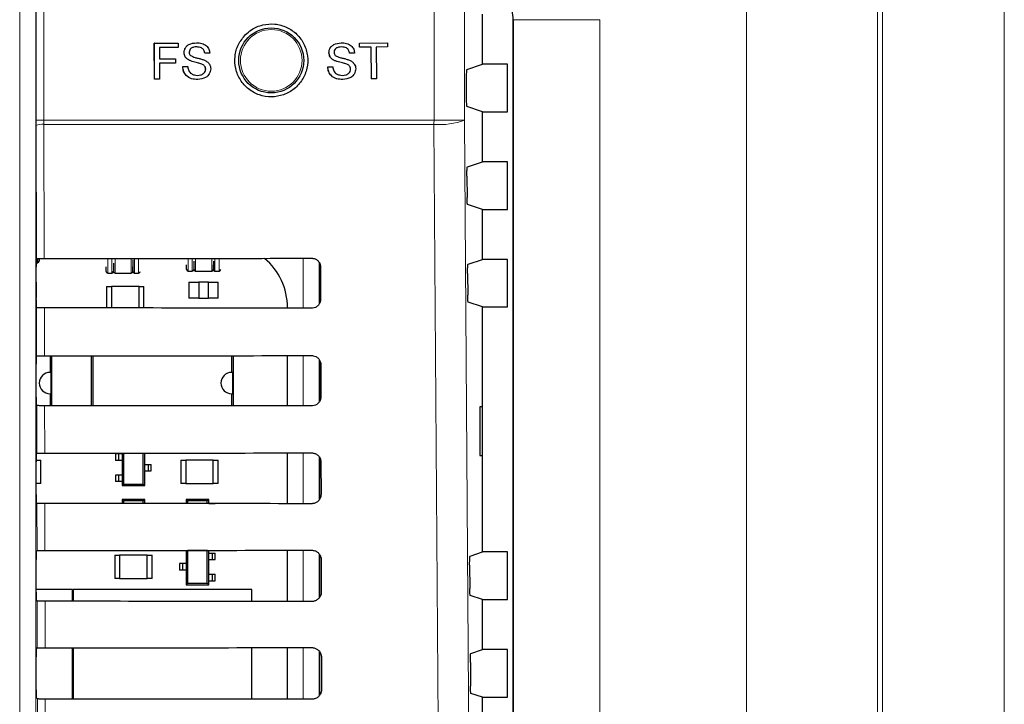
# Paper-space layout 'Blatt3' of a CAD drawing. Header units: millimetres. Extents: x 5 to 418, y 2 to 292.
# Tile 43 of 97: x 117.18 to 127.28, y 201.49 to 208.51. Entities that reach past the tile are written whole.
import ezdxf

# ---------------------------------------------------------------- set-up
doc = ezdxf.new("R2010")
doc.units = ezdxf.units.MM

psp = doc.layouts.new('Blatt3')

# ---------------------------------------------------------------- linework, layer by layer
at = {"color": 7, "linetype": 'Continuous', "lineweight": 18}
for p, q in [((124.6372, 160.6361), (124.6372, 210.523)), ((125.9808, 210.523), (125.9808, 160.6361)), ((126.0341, 160.5828), (126.0341, 210.523)), ((127.2824, 210.523), (127.2824, 160.5828)), ((117.1824, 195.6783), (117.1824, 209.623)), ((117.349, 209.623), (117.349, 195.6783)), ((117.3501, 207.4785), (117.3501, 209.4563)), ((117.4307, 209.4563), (117.4307, 207.4785)), ((121.4324, 207.4785), (121.4324, 209.4563)), ((121.7462, 209.4563), (121.7462, 207.4785)), ((122.2461, 208.5069), (122.245, 208.5057)), ((123.1344, 208.5069), (122.2461, 208.5069)), ((122.2461, 174.7058), (122.2461, 208.5069)), ((123.1344, 208.5069), (123.1344, 174.7058)), ((117.3501, 207.4785), (117.4307, 207.4785)), ((117.4307, 207.4785), (117.4308, 207.4343)), ((117.4307, 207.4785), (121.4324, 207.4785)), ((121.7462, 207.4785), (121.4324, 207.4785)), ((117.3534, 206.0577), (117.3502, 207.4233)), ((117.4308, 207.4343), (117.434, 206.0591)), ((121.4322, 207.4343), (117.4308, 207.4343)), ((117.3647, 206.0155), (117.3647, 206.0579)), ((118.0852, 205.9097), (118.0852, 206.0595)), ((118.1268, 206.0097), (118.1268, 206.0596)), ((118.1602, 206.0596), (118.1602, 206.0097)), ((118.3268, 206.0097), (118.3268, 206.0597)), ((118.3602, 205.9097), (118.3602, 206.0597)), ((118.4018, 206.0097), (118.4018, 206.0598)), ((118.9107, 205.9308), (118.9107, 206.0601)), ((118.9523, 206.0308), (118.9523, 206.0601)), ((118.9857, 206.0602), (118.9857, 205.9308)), ((119.1523, 206.0308), (119.1523, 206.0603)), ((119.1857, 205.9308), (119.1857, 206.0603)), ((119.2273, 206.0308), (119.2273, 206.0603)), ((120.0889, 205.5504), (120.0889, 206.061)), ((118.1268, 205.9097), (118.1268, 206.0097)), ((118.1602, 206.0097), (118.1602, 205.9097)), ((118.3268, 205.9097), (118.3268, 206.0097)), ((118.4018, 205.9097), (118.4018, 206.0097)), ((118.9523, 205.9308), (118.9523, 206.0308)), ((119.1523, 205.9308), (119.1523, 206.0308)), ((119.2273, 205.9308), (119.2273, 206.0308)), ((120.2555, 206.0161), (120.2555, 205.5943)), ((117.3557, 205.06), (117.3545, 205.5538)), ((117.4352, 205.5523), (117.4363, 205.0615)), ((120.0889, 204.5481), (120.0889, 205.0634)), ((120.2555, 205.0201), (120.2555, 204.5904)), ((117.358, 204.0624), (117.3569, 204.5514)), ((117.4375, 204.55), (117.4386, 204.0638)), ((120.0889, 203.5457), (120.0889, 204.0657)), ((120.2555, 204.0242), (120.2555, 203.5866)), ((117.3604, 203.0647), (117.3592, 203.5491)), ((117.4398, 203.5476), (117.441, 203.0661)), ((120.0889, 202.5434), (120.0889, 203.068)), ((120.2555, 203.0283), (120.2555, 202.5827)), ((117.3627, 202.067), (117.3616, 202.5467)), ((117.4422, 202.5453), (117.4433, 202.0685)), ((120.0889, 201.541), (120.0889, 202.0704)), ((120.2555, 202.0325), (120.2555, 201.579)), ((117.365, 201.0694), (117.3639, 201.5444)), ((117.4445, 201.543), (117.4456, 201.0708))]:
    psp.add_line(p, q, dxfattribs=at)
at = {"color": 7, "linetype": 'Continuous', "lineweight": 25}
for p, q in [((121.9295, 208.0505), (121.9295, 208.5622)), ((122.245, 174.7069), (122.245, 208.5057)), ((118.5632, 208.2647), (118.8075, 208.2652)), ((118.5636, 208.2647), (118.5632, 208.2647)), ((118.5639, 207.8981), (118.5632, 208.2647)), ((118.5636, 208.2647), (118.8078, 208.2652)), ((118.5642, 207.8981), (118.5636, 208.2647)), ((118.8078, 208.2652), (118.8075, 208.2652)), ((118.8078, 208.2652), (118.8079, 208.2229)), ((118.996, 208.2702), (118.9957, 208.2702)), ((120.4811, 208.2701), (120.4807, 208.2701)), ((120.6686, 208.2672), (120.6681, 208.2672)), ((120.6686, 208.2672), (120.9549, 208.2701)), ((120.669, 208.2249), (120.6686, 208.2672)), ((120.9549, 208.2701), (120.9545, 208.2701)), ((120.9549, 208.2701), (120.9553, 208.2278)), ((118.8079, 208.2229), (118.6153, 208.2225)), ((118.6153, 208.2225), (118.6155, 208.105)), ((118.869, 208.1696), (118.8687, 208.1696)), ((119.0804, 208.1622), (119.0801, 208.1622)), ((119.1321, 208.1623), (119.0804, 208.1622)), ((120.355, 208.1684), (120.3546, 208.1684)), ((120.5663, 208.1628), (120.5659, 208.1628)), ((120.618, 208.1633), (120.5663, 208.1628)), ((120.669, 208.2249), (120.6686, 208.2249)), ((120.7863, 208.2261), (120.669, 208.2249)), ((120.7895, 207.9017), (120.7863, 208.2261)), ((120.9553, 208.2278), (120.838, 208.2266)), ((120.838, 208.2266), (120.8412, 207.9023)), ((118.6155, 208.105), (118.7799, 208.1053)), ((118.6155, 208.105), (118.7155, 208.1052)), ((118.78, 208.063), (118.6156, 208.0627)), ((118.6156, 208.0627), (118.6159, 207.8982)), ((118.7799, 208.1053), (118.7796, 208.1053)), ((118.7799, 208.1053), (118.78, 208.063)), ((118.9233, 208.0904), (118.9229, 208.0904)), ((120.4099, 208.0897), (120.4094, 208.0897)), ((118.8552, 208.0255), (118.8549, 208.0255)), ((118.8552, 208.0255), (118.9069, 208.0256)), ((118.9069, 208.0256), (118.9065, 208.0256)), ((119.051, 208.05), (119.0506, 208.05)), ((119.0901, 208.0006), (119.0897, 208.0006)), ((120.3419, 208.0242), (120.3636, 208.0245)), ((120.3424, 208.0242), (120.3419, 208.0242)), ((120.3424, 208.0242), (120.394, 208.0248)), ((120.394, 208.0248), (120.3936, 208.0248)), ((120.5378, 208.0503), (120.5374, 208.0504)), ((120.5773, 208.0012), (120.5769, 208.0012)), ((121.7678, 207.9967), (121.9295, 208.0505)), ((122.1867, 208.0505), (121.9295, 208.0505)), ((122.1867, 207.5622), (122.1867, 208.0505)), ((118.5642, 207.8981), (118.5639, 207.8981)), ((118.6159, 207.8982), (118.5642, 207.8981)), ((120.7895, 207.9017), (120.7891, 207.9018)), ((120.8412, 207.9023), (120.7895, 207.9017)), ((121.7635, 207.9133), (121.7635, 207.6993)), ((121.9295, 207.5622), (121.7678, 207.616)), ((121.9295, 207.0505), (121.9295, 207.5622)), ((121.9295, 207.5622), (122.1867, 207.5622)), ((117.3502, 207.4233), (117.3501, 207.4785)), ((121.7742, 206.9988), (121.9295, 207.0505)), ((122.1867, 207.0505), (121.9295, 207.0505)), ((122.1867, 206.5622), (122.1867, 207.0505)), ((121.7699, 206.9044), (121.7715, 206.6856)), ((121.9295, 206.5622), (121.7757, 206.6134)), ((121.9295, 206.0505), (121.9295, 206.5622)), ((121.9295, 206.5622), (122.1867, 206.5622)), ((117.3534, 206.0577), (117.3535, 206.0578)), ((121.7812, 206.0011), (121.9295, 206.0505)), ((122.1867, 206.0505), (121.9295, 206.0505)), ((122.1867, 205.5622), (122.1867, 206.0505)), ((117.352, 205.6382), (117.352, 205.9744)), ((117.3522, 206.0155), (117.3647, 206.0155)), ((120.2628, 205.6114), (120.2628, 205.9984)), ((120.2679, 205.973), (120.2687, 205.6397)), ((118.0852, 205.9097), (118.1268, 205.9097)), ((118.1602, 205.9097), (118.3268, 205.9097)), ((118.3602, 205.9097), (118.4018, 205.9097)), ((118.9107, 205.9308), (118.9523, 205.9308)), ((118.9857, 205.9308), (119.1523, 205.9308)), ((119.1857, 205.9308), (119.2273, 205.9308)), ((121.777, 205.9067), (121.7785, 205.6833)), ((117.352, 205.8178), (117.3563, 205.8178)), ((117.3563, 205.6512), (117.3563, 205.8178)), ((118.073, 205.7707), (118.123, 205.7707)), ((118.073, 205.7707), (118.073, 205.5519)), ((118.123, 205.7707), (118.123, 205.5519)), ((118.4063, 205.7707), (118.123, 205.7707)), ((118.4063, 205.7707), (118.4563, 205.7707)), ((118.4063, 205.5517), (118.4063, 205.7707)), ((118.4563, 205.5517), (118.4563, 205.7707)), ((118.919, 205.8178), (119.019, 205.8178)), ((118.919, 205.8178), (118.919, 205.6512)), ((119.119, 205.8178), (119.019, 205.8178)), ((119.019, 205.8178), (119.019, 205.6512)), ((119.119, 205.6512), (119.119, 205.8178)), ((119.119, 205.8178), (119.219, 205.8178)), ((119.219, 205.6512), (119.219, 205.8178)), ((117.3563, 205.6512), (117.352, 205.6512)), ((119.019, 205.6512), (118.919, 205.6512)), ((119.019, 205.6512), (119.119, 205.6512)), ((119.219, 205.6512), (119.119, 205.6512)), ((117.3545, 205.5538), (117.3534, 205.5549)), ((119.9292, 205.5506), (119.9292, 205.5563)), ((121.9295, 205.5622), (121.7828, 205.611)), ((121.9295, 203.0505), (121.9295, 205.5622)), ((121.9295, 205.5622), (122.1867, 205.5622)), ((117.3534, 205.0578), (117.3557, 205.06)), ((117.4938, 205.0615), (117.4938, 204.892)), ((117.5122, 204.5499), (117.5122, 205.0615)), ((117.9165, 205.0618), (117.9165, 204.5497)), ((117.9349, 204.5497), (117.9349, 205.0618)), ((119.3565, 205.0628), (119.3565, 204.892)), ((119.3748, 204.5487), (119.3748, 205.0628)), ((119.9292, 204.5482), (119.9292, 205.0632)), ((117.352, 204.6382), (117.352, 204.9744)), ((120.2628, 204.6038), (120.2628, 205.0074)), ((120.2702, 204.973), (120.271, 204.6397)), ((117.5035, 204.8916), (117.5035, 204.6724)), ((119.3662, 204.8916), (119.3662, 204.6724)), ((117.4938, 204.672), (117.4938, 204.55)), ((119.3565, 204.672), (119.3565, 204.5487)), ((117.3569, 204.5514), (117.3534, 204.5549)), ((121.9286, 204.5397), (121.9033, 204.5401)), ((121.9033, 204.5401), (121.9033, 204.0392)), ((121.9286, 204.0397), (121.9286, 204.5397)), ((117.3534, 204.0578), (117.358, 204.0624)), ((118.166, 204.0558), (118.166, 203.9892)), ((118.1993, 204.0558), (118.166, 204.0558)), ((118.1993, 203.9892), (118.1993, 204.0558)), ((118.2327, 204.0558), (118.1993, 204.0558)), ((118.2327, 204.0643), (118.2327, 203.7308)), ((118.2488, 204.0643), (118.2488, 203.747)), ((118.4498, 203.747), (118.4498, 204.0645)), ((118.466, 203.7308), (118.466, 204.0645)), ((119.9292, 203.5459), (119.9292, 204.0656)), ((121.9033, 204.0392), (121.9286, 204.0397)), ((117.352, 203.9927), (117.398, 203.9927)), ((117.352, 203.6382), (117.352, 203.9744)), ((117.398, 203.751), (117.398, 203.9927)), ((118.1993, 203.9892), (118.166, 203.9892)), ((118.2327, 203.9892), (118.1993, 203.9892)), ((118.466, 203.9475), (118.4993, 203.9475)), ((118.4993, 203.9475), (118.4993, 203.8808)), ((118.4993, 203.9475), (118.5327, 203.9475)), ((118.5327, 203.8808), (118.5327, 203.9475)), ((118.835, 203.9927), (118.885, 203.9927)), ((118.835, 203.9927), (118.835, 203.751)), ((118.885, 203.9927), (118.885, 203.751)), ((119.1683, 203.9927), (118.885, 203.9927)), ((119.1683, 203.751), (119.1683, 203.9927)), ((119.1683, 203.9927), (119.2183, 203.9927)), ((119.2183, 203.751), (119.2183, 203.9927)), ((120.2628, 203.5964), (120.2628, 204.0133)), ((120.2726, 203.973), (120.2734, 203.6397)), ((118.166, 203.8392), (118.166, 203.7725)), ((118.1993, 203.8392), (118.166, 203.8392)), ((118.1993, 203.7725), (118.1993, 203.8392)), ((118.2327, 203.8392), (118.1993, 203.8392)), ((118.466, 203.8808), (118.4993, 203.8808)), ((118.4993, 203.8808), (118.5327, 203.8808)), ((117.398, 203.751), (117.352, 203.751)), ((118.1993, 203.7725), (118.166, 203.7725)), ((118.2327, 203.7725), (118.1993, 203.7725)), ((118.2327, 203.7308), (118.2488, 203.747)), ((118.2327, 203.7308), (118.466, 203.7308)), ((118.2488, 203.747), (118.4498, 203.747)), ((118.4498, 203.747), (118.466, 203.7308)), ((118.885, 203.751), (118.835, 203.751)), ((118.885, 203.751), (119.1683, 203.751)), ((119.2183, 203.751), (119.1683, 203.751)), ((117.3592, 203.5491), (117.3534, 203.5549)), ((118.166, 203.5478), (118.166, 203.5472)), ((118.1993, 203.5478), (118.166, 203.5478)), ((118.1993, 203.5472), (118.1993, 203.5478)), ((118.2327, 203.5478), (118.1993, 203.5478)), ((118.2488, 203.5733), (118.2327, 203.5895)), ((118.466, 203.5895), (118.2327, 203.5895)), ((118.2327, 203.5895), (118.2327, 203.5472)), ((118.2488, 203.5733), (118.2488, 203.5471)), ((118.4498, 203.5733), (118.2488, 203.5733)), ((118.4498, 203.5733), (118.466, 203.5895)), ((118.4498, 203.547), (118.4498, 203.5733)), ((118.466, 203.547), (118.466, 203.5895)), ((119.1222, 203.5895), (118.8888, 203.5895)), ((118.905, 203.5733), (118.8888, 203.5895)), ((118.8888, 203.5895), (118.8888, 203.5467)), ((119.106, 203.5733), (118.905, 203.5733)), ((118.905, 203.5733), (118.905, 203.5467)), ((119.1222, 203.5895), (119.106, 203.5733)), ((119.106, 203.5465), (119.106, 203.5733)), ((119.1222, 203.5465), (119.1222, 203.5895)), ((119.1222, 203.5478), (119.1555, 203.5478)), ((119.1555, 203.5478), (119.1555, 203.5465)), ((119.1555, 203.5478), (119.1888, 203.5478)), ((119.1888, 203.5465), (119.1888, 203.5478)), ((117.3534, 203.0578), (117.3604, 203.0647)), ((118.1577, 203.019), (118.2077, 203.019)), ((118.1577, 203.019), (118.1577, 202.7773)), ((118.2077, 203.019), (118.2077, 202.7773)), ((118.491, 203.019), (118.2077, 203.019)), ((118.491, 202.7773), (118.491, 203.019)), ((118.491, 203.019), (118.541, 203.019)), ((118.541, 202.7773), (118.541, 203.019)), ((118.8888, 203.0671), (118.8888, 202.7148)), ((118.905, 203.0653), (118.9032, 203.0671)), ((118.905, 203.0653), (118.905, 202.731)), ((119.106, 203.0653), (118.905, 203.0653)), ((119.1079, 203.0673), (119.106, 203.0653)), ((119.106, 202.731), (119.106, 203.0653)), ((119.1222, 202.7148), (119.1222, 203.0673)), ((119.1222, 203.0398), (119.1555, 203.0398)), ((119.1555, 203.0398), (119.1555, 202.9732)), ((119.1555, 203.0398), (119.1888, 203.0398)), ((119.1888, 202.9732), (119.1888, 203.0398)), ((119.9292, 202.5435), (119.9292, 203.0679)), ((120.2628, 202.5922), (120.2628, 203.0174)), ((121.8023, 203.0082), (121.9295, 203.0505)), ((122.1867, 203.0505), (121.9295, 203.0505)), ((122.1867, 202.5622), (122.1867, 203.0505)), ((117.352, 202.6382), (117.352, 202.9744)), ((118.8222, 202.9315), (118.8222, 202.8648)), ((118.8555, 202.9315), (118.8222, 202.9315)), ((118.8555, 202.8648), (118.8555, 202.9315)), ((118.8888, 202.9315), (118.8555, 202.9315)), ((119.1222, 202.9732), (119.1555, 202.9732)), ((119.1555, 202.9732), (119.1888, 202.9732)), ((120.2749, 202.973), (120.2757, 202.6397)), ((121.798, 202.9138), (121.7997, 202.6762)), ((118.8555, 202.8648), (118.8222, 202.8648)), ((118.8888, 202.8648), (118.8555, 202.8648)), ((119.1222, 202.8232), (119.1555, 202.8232)), ((119.1555, 202.8232), (119.1555, 202.7565)), ((119.1555, 202.8232), (119.1888, 202.8232)), ((119.1888, 202.7565), (119.1888, 202.8232)), ((118.2077, 202.7773), (118.1577, 202.7773)), ((118.2077, 202.7773), (118.491, 202.7773)), ((118.541, 202.7773), (118.491, 202.7773)), ((118.905, 202.731), (118.8888, 202.7148)), ((118.8888, 202.7148), (119.1222, 202.7148)), ((118.905, 202.731), (119.106, 202.731)), ((119.106, 202.731), (119.1222, 202.7148)), ((119.1222, 202.7565), (119.1555, 202.7565)), ((119.1555, 202.7565), (119.1888, 202.7565)), ((117.7235, 202.6667), (117.352, 202.6667)), ((117.7235, 202.5451), (117.7235, 202.6667)), ((117.7317, 202.6667), (117.7317, 202.5451)), ((119.565, 202.6667), (117.7317, 202.6667)), ((119.565, 202.5438), (119.565, 202.6667)), ((117.3616, 202.5467), (117.3534, 202.5549)), ((121.9295, 202.5622), (121.804, 202.604)), ((121.9295, 202.0505), (121.9295, 202.5622)), ((121.9295, 202.5622), (122.1867, 202.5622)), ((117.3534, 202.0578), (117.3627, 202.067)), ((117.7235, 201.5428), (117.7235, 202.0686)), ((117.7317, 202.0686), (117.7317, 201.5428)), ((119.565, 201.5415), (119.565, 202.0699)), ((119.9292, 201.5412), (119.9292, 202.0702)), ((120.2628, 201.5884), (120.2628, 202.0215)), ((121.8093, 202.0105), (121.9295, 202.0505)), ((122.1867, 202.0505), (121.9295, 202.0505)), ((122.1867, 201.5622), (122.1867, 202.0505)), ((117.352, 201.6382), (117.352, 201.9744)), ((120.2773, 201.973), (120.278, 201.6397)), ((121.8051, 201.9161), (121.8068, 201.6739)), ((121.9295, 201.5622), (121.8111, 201.6016)), ((117.3639, 201.5444), (117.3534, 201.5549)), ((121.9295, 201.0505), (121.9295, 201.5622)), ((121.9295, 201.5622), (122.1867, 201.5622))]:
    psp.add_line(p, q, dxfattribs=at)
at = {"color": 7, "linetype": 'Continuous', "lineweight": 18, "flags": 128}
for points in [[(121.7462, 207.4785), (121.7878, 201.5795), (121.8293, 195.6847)], [(121.5156, 195.6405), (121.511, 196.3012), (121.4923, 198.944), (121.4322, 207.4343)]]:
    psp.add_lwpolyline(points, dxfattribs=at)
at = {"color": 7, "linetype": 'Continuous', "lineweight": 25}
psp.add_circle((119.7628, 208.0897), 0.3333, dxfattribs=at)
at = {"color": 7, "linetype": 'Continuous', "lineweight": 18}
psp.add_circle((119.7628, 208.0897), 0.3158, dxfattribs=at)
for centre, radius, start, end in [((115.6322, 207.4785), 5.8001, 359.56407, 0.00076), ((121.4954, 208.1227), 0.6913, 264.75278, 291.27288), ((117.4123, 207.2695), 0.1659, 83.61302, 112.00331)]:
    psp.add_arc(centre, radius, start, end, dxfattribs=at)
at = {"color": 7, "linetype": 'Continuous', "lineweight": 25}
for centre, radius, start, end in [((119.2683, 205.5563), 0.6608, 0, 49.75074), ((117.3647, 206.0322), 0.0167, 270, 0), ((118.9107, 205.9475), 0.0167, 180, 270), ((118.9523, 205.9475), 0.0167, 270, 0), ((118.9857, 205.9475), 0.0167, 180, 270), ((119.1523, 205.9475), 0.0167, 270, 0), ((119.1857, 205.9475), 0.0167, 180, 270), ((119.2273, 205.9475), 0.0167, 270, 0), ((118.0852, 205.9263), 0.0167, 180, 270), ((118.1268, 205.9263), 0.0167, 270, 0), ((118.1602, 205.9263), 0.0167, 180, 270), ((118.3268, 205.9263), 0.0167, 270, 0), ((118.3602, 205.9263), 0.0167, 180, 270), ((118.4018, 205.9263), 0.0167, 270, 0), ((117.4938, 204.782), 0.11, 90, 270), ((117.4938, 204.782), 0.11, 84.94204, 90), ((119.3565, 204.782), 0.11, 90, 270), ((119.3565, 204.782), 0.11, 84.94204, 90), ((117.4938, 204.782), 0.11, 270, 275.05796), ((119.3565, 204.782), 0.11, 270, 275.05796)]:
    psp.add_arc(centre, radius, start, end, dxfattribs=at)
for centre, major_axis, ratio, start_param, end_param in [((121.8278, 208.5046), (-0.2954, -0.2954), 0.9972647, 2.357564, 2.8222605), ((121.7679, 207.9133), (0, 0.0833), 0.0524078, 0.0174533, 1.5707963), ((121.7679, 207.6993), (0, 0.0833), 0.0524078, 1.5707963, 3.1241394), ((117.3534, 205.9744), (0, 0.0833), 0.0174551, 0.0529039, 1.5707963), ((111.9295, 208.9703), (166.8688, 0), 0.0174551, 4.7453818, 4.7618492), ((117.3534, 205.6382), (0, 0.0833), 0.0174551, 1.5707963, 3.1241394), ((111.9295, 202.656), (166.0239, 0), 0.0174551, 1.5210842, 1.5376284), ((117.3534, 204.9744), (0, 0.0833), 0.0174551, 0.0174533, 1.5707963), ((111.9295, 207.9703), (166.735, 0), 0.0174551, 4.7454223, 4.7618889), ((117.3534, 204.6382), (0, 0.0833), 0.0174551, 1.5707963, 3.1241394), ((111.9295, 201.656), (165.8901, 0), 0.0174551, 1.5210441, 1.5375875), ((117.3534, 203.9744), (0, 0.0833), 0.0174551, 0.0174533, 1.5707963), ((111.9295, 206.9703), (166.6012, 0), 0.0174551, 4.7454628, 4.7619287), ((117.3534, 203.6382), (0, 0.0833), 0.0174551, 1.5707963, 3.1241394), ((111.9295, 200.6559), (165.7563, 0), 0.0174551, 1.5210039, 1.5375466), ((117.3534, 202.9744), (0, 0.0833), 0.0174551, 0.0174533, 1.5707963), ((111.9295, 205.9703), (166.4674, 0), 0.0174551, 4.7455034, 4.7619686), ((117.3534, 202.6382), (0, 0.0833), 0.0174551, 1.5707963, 3.1241394), ((111.9295, 199.6559), (165.6225, 0), 0.0174551, 1.5209636, 1.5375056), ((117.3534, 201.9744), (0, 0.0833), 0.0174551, 0.0174533, 1.5707963), ((111.9295, 204.9703), (166.3336, 0), 0.0174551, 4.7455441, 4.7620085), ((117.3534, 201.6382), (0, 0.0833), 0.0174551, 1.5707963, 3.1241394), ((111.9295, 198.6559), (165.4887, 0), 0.0174551, 1.5209233, 1.5374645)]:
    psp.add_ellipse(centre, major_axis=major_axis, ratio=ratio, start_param=start_param, end_param=end_param, dxfattribs=at)
for points, knots in [([(119.4986, 208.3538), (119.4718, 208.3212), (119.4183, 208.2559), (119.3848, 208.1313), (119.3918, 208.0041), (119.4411, 207.886), (119.5266, 207.791), (119.6387, 207.7295), (119.7649, 207.7087), (119.891, 207.7308), (120.0027, 207.7934), (120.0874, 207.8895), (120.1353, 208.0082), (120.1413, 208.1359), (120.1048, 208.2584), (120.0298, 208.3618), (119.9248, 208.4347), (119.8013, 208.4688), (119.674, 208.4598), (119.5697, 208.4166), (119.5184, 208.3713), (119.4986, 208.3538)], [0, 0, 0, 0, 0.05364614, 0.10729363, 0.16091093, 0.21451599, 0.26814278, 0.32181725, 0.37554708, 0.42931698, 0.48309281, 0.53683505, 0.59051739, 0.64414093, 0.69773531, 0.75134463, 0.80500545, 0.85872912, 0.91249765, 0.96627403, 1, 1, 1, 1]), ([(118.8687, 208.1696), (118.8699, 208.1809), (118.8723, 208.2035), (118.8905, 208.2332), (118.9302, 208.2638), (118.9687, 208.2676), (118.9957, 208.2702)], [0, 0, 0, 0, 0.1870287, 0.3741238, 0.5611402, 1, 1, 1, 1]), ([(118.869, 208.1696), (118.8703, 208.1809), (118.8727, 208.2035), (118.8909, 208.2332), (118.9305, 208.2638), (118.969, 208.2676), (118.996, 208.2702)], [0, 0, 0, 0, 0.1870287, 0.3741238, 0.5611402, 1, 1, 1, 1]), ([(118.996, 208.2702), (119.0142, 208.2691), (119.0504, 208.2669), (119.0973, 208.2439), (119.1261, 208.205), (119.1301, 208.1766), (119.1321, 208.1623)], [0, 0, 0, 0, 0.2807972, 0.5601508, 0.7798767, 1, 1, 1, 1]), ([(120.3546, 208.1684), (120.3557, 208.1797), (120.3579, 208.2023), (120.3759, 208.2322), (120.4152, 208.2631), (120.4537, 208.2672), (120.4807, 208.2701)], [0, 0, 0, 0, 0.1870287, 0.3741238, 0.5611402, 1, 1, 1, 1]), ([(120.355, 208.1684), (120.3561, 208.1797), (120.3584, 208.2023), (120.3763, 208.2322), (120.4157, 208.2631), (120.4542, 208.2672), (120.4811, 208.2701)], [0, 0, 0, 0, 0.1870287, 0.3741238, 0.5611402, 1, 1, 1, 1]), ([(120.4811, 208.2701), (120.4993, 208.2691), (120.5355, 208.2672), (120.5826, 208.2446), (120.6116, 208.2059), (120.6159, 208.1775), (120.618, 208.1633)], [0, 0, 0, 0, 0.2807972, 0.5601508, 0.7798767, 1, 1, 1, 1]), ([(118.9229, 208.0904), (118.9147, 208.0951), (118.8982, 208.1044), (118.8746, 208.1301), (118.8709, 208.1546), (118.8687, 208.1696)], [0, 0, 0, 0, 0.2814452, 0.5622732, 1, 1, 1, 1]), ([(118.9233, 208.0904), (118.915, 208.0951), (118.8986, 208.1044), (118.875, 208.1301), (118.8713, 208.1546), (118.869, 208.1696)], [0, 0, 0, 0, 0.2814452, 0.5622732, 1, 1, 1, 1]), ([(118.9982, 208.2279), (118.9882, 208.2275), (118.9683, 208.2268), (118.9419, 208.2165), (118.9239, 208.1966), (118.9218, 208.1809), (118.9207, 208.173)], [0, 0, 0, 0, 0.2812903, 0.5608202, 0.7806803, 1, 1, 1, 1]), ([(118.9207, 208.173), (118.9213, 208.1662), (118.9225, 208.154), (118.9304, 208.1448), (118.9339, 208.1407)], [0, 0, 0, 0, 0.5596169, 1, 1, 1, 1]), ([(119.0801, 208.1622), (119.0781, 208.1732), (119.0741, 208.195), (119.0445, 208.225), (119.0155, 208.2268), (118.9978, 208.2279)], [0, 0, 0, 0, 0.2810967, 0.5602874, 1, 1, 1, 1]), ([(119.0804, 208.1622), (119.0784, 208.1732), (119.0745, 208.195), (119.0449, 208.225), (119.0159, 208.2268), (118.9982, 208.2279)], [0, 0, 0, 0, 0.2810967, 0.5602874, 1, 1, 1, 1]), ([(120.4094, 208.0897), (120.4011, 208.0943), (120.3846, 208.1035), (120.3608, 208.129), (120.3569, 208.1535), (120.3546, 208.1684)], [0, 0, 0, 0, 0.2814452, 0.5622732, 1, 1, 1, 1]), ([(120.4099, 208.0897), (120.4016, 208.0943), (120.3851, 208.1035), (120.3612, 208.129), (120.3574, 208.1535), (120.355, 208.1684)], [0, 0, 0, 0, 0.2814452, 0.5622732, 1, 1, 1, 1]), ([(120.4836, 208.2278), (120.4736, 208.2273), (120.4538, 208.2264), (120.4274, 208.2159), (120.4096, 208.1959), (120.4076, 208.1802), (120.4066, 208.1723)], [0, 0, 0, 0, 0.2812903, 0.5608202, 0.7806803, 1, 1, 1, 1]), ([(120.4066, 208.1723), (120.4073, 208.1655), (120.4086, 208.1533), (120.4165, 208.1441), (120.4201, 208.14)], [0, 0, 0, 0, 0.5596169, 1, 1, 1, 1]), ([(120.5659, 208.1628), (120.5638, 208.1737), (120.5597, 208.1955), (120.5298, 208.2252), (120.5009, 208.2268), (120.4832, 208.2278)], [0, 0, 0, 0, 0.2810967, 0.5602874, 1, 1, 1, 1]), ([(120.5663, 208.1628), (120.5642, 208.1737), (120.5601, 208.1955), (120.5303, 208.2252), (120.5013, 208.2268), (120.4836, 208.2278)], [0, 0, 0, 0, 0.2810967, 0.5602874, 1, 1, 1, 1]), ([(119.0506, 208.05), (119.0361, 208.0547), (119.0123, 208.0623), (118.9785, 208.0707), (118.9501, 208.0788), (118.932, 208.0866), (118.9229, 208.0904)], [0, 0, 0, 0, 0.33993933, 0.56002492, 0.78008245, 1, 1, 1, 1]), ([(119.051, 208.05), (119.0365, 208.0547), (119.0126, 208.0623), (118.9788, 208.0707), (118.9504, 208.0788), (118.9323, 208.0866), (118.9233, 208.0904)], [0, 0, 0, 0, 0.3399393, 0.5600249, 0.7800825, 1, 1, 1, 1]), ([(118.9339, 208.1407), (118.9494, 208.133), (118.975, 208.1202), (119.0139, 208.1119), (119.0465, 208.1034), (119.0675, 208.0956), (119.078, 208.0917)], [0, 0, 0, 0, 0.33840831, 0.55897415, 0.77953514, 1, 1, 1, 1]), ([(119.078, 208.0917), (119.0877, 208.0868), (119.1071, 208.077), (119.1282, 208.0545), (119.14, 208.0288), (119.1411, 208.0117), (119.1417, 208.0032)], [0, 0, 0, 0, 0.2803713, 0.5599089, 0.7798589, 1, 1, 1, 1]), ([(120.5374, 208.0504), (120.5229, 208.0549), (120.499, 208.0623), (120.4651, 208.0705), (120.4366, 208.0783), (120.4185, 208.0859), (120.4094, 208.0897)], [0, 0, 0, 0, 0.33993933, 0.56002492, 0.78008245, 1, 1, 1, 1]), ([(120.5378, 208.0503), (120.5233, 208.0549), (120.4994, 208.0623), (120.4655, 208.0705), (120.4371, 208.0783), (120.4189, 208.0859), (120.4099, 208.0897)], [0, 0, 0, 0, 0.33993933, 0.56002492, 0.78008245, 1, 1, 1, 1]), ([(120.4201, 208.14), (120.4356, 208.1325), (120.4613, 208.1199), (120.5002, 208.1119), (120.5329, 208.1037), (120.554, 208.0961), (120.5645, 208.0923)], [0, 0, 0, 0, 0.3384083, 0.5589741, 0.7795351, 1, 1, 1, 1]), ([(120.5645, 208.0923), (120.5743, 208.0874), (120.5937, 208.0778), (120.6149, 208.0555), (120.6269, 208.0298), (120.6283, 208.0128), (120.6289, 208.0042)], [0, 0, 0, 0, 0.2803713, 0.5599089, 0.7798589, 1, 1, 1, 1]), ([(119.0085, 207.8942), (118.9872, 207.8952), (118.9446, 207.8973), (118.891, 207.9279), (118.8607, 207.9754), (118.8568, 208.0088), (118.8549, 208.0255)], [0, 0, 0, 0, 0.2808135, 0.5595629, 0.7796198, 1, 1, 1, 1]), ([(119.0089, 207.8942), (118.9875, 207.8952), (118.9449, 207.8973), (118.8913, 207.9279), (118.861, 207.9754), (118.8571, 208.0088), (118.8552, 208.0255)], [0, 0, 0, 0, 0.28081353, 0.55956288, 0.77961982, 1, 1, 1, 1]), ([(118.9069, 208.0256), (118.909, 208.0116), (118.9132, 207.9838), (118.9404, 207.9533), (118.9736, 207.9387), (118.9956, 207.9372), (119.0065, 207.9365)], [0, 0, 0, 0, 0.280632, 0.5586744, 0.7791973, 1, 1, 1, 1]), ([(119.0062, 207.9365), (119.0172, 207.9372), (119.0391, 207.9386), (119.0674, 207.9521), (119.0861, 207.9747), (119.0885, 207.992), (119.0897, 208.0006)], [0, 0, 0, 0, 0.2809172, 0.5608127, 0.7805018, 1, 1, 1, 1]), ([(119.0065, 207.9365), (119.0175, 207.9372), (119.0395, 207.9386), (119.0678, 207.9521), (119.0864, 207.9747), (119.0889, 207.992), (119.0901, 208.0006)], [0, 0, 0, 0, 0.2809172, 0.5608127, 0.7805018, 1, 1, 1, 1]), ([(119.1417, 208.0032), (119.1388, 207.9853), (119.133, 207.9496), (119.0834, 207.9029), (119.0372, 207.8975), (119.0089, 207.8942)], [0, 0, 0, 0, 0.2799417, 0.5600797, 1, 1, 1, 1]), ([(119.0897, 208.0006), (119.0891, 208.0069), (119.0879, 208.0196), (119.0745, 208.0388), (119.0597, 208.0458), (119.0506, 208.05)], [0, 0, 0, 0, 0.2800885, 0.5599705, 1, 1, 1, 1]), ([(119.0901, 208.0006), (119.0895, 208.0069), (119.0883, 208.0196), (119.0748, 208.0388), (119.06, 208.0458), (119.051, 208.05)], [0, 0, 0, 0, 0.2800885, 0.5599705, 1, 1, 1, 1]), ([(120.4966, 207.8942), (120.4752, 207.895), (120.4326, 207.8968), (120.3788, 207.9269), (120.3481, 207.9742), (120.344, 208.0076), (120.3419, 208.0242)], [0, 0, 0, 0, 0.2808135, 0.5595629, 0.7796198, 1, 1, 1, 1]), ([(120.497, 207.8941), (120.4757, 207.895), (120.4331, 207.8968), (120.3792, 207.9269), (120.3486, 207.9742), (120.3444, 208.0076), (120.3424, 208.0242)], [0, 0, 0, 0, 0.28081353, 0.55956288, 0.77961982, 1, 1, 1, 1]), ([(120.394, 208.0248), (120.3962, 208.0108), (120.4006, 207.983), (120.4281, 207.9528), (120.4614, 207.9384), (120.4834, 207.9371), (120.4943, 207.9364)], [0, 0, 0, 0, 0.28063197, 0.55867442, 0.77919731, 1, 1, 1, 1]), ([(120.4939, 207.9364), (120.5049, 207.9372), (120.5268, 207.9388), (120.555, 207.9526), (120.5734, 207.9754), (120.5757, 207.9926), (120.5769, 208.0012)], [0, 0, 0, 0, 0.2809172, 0.5608127, 0.7805018, 1, 1, 1, 1]), ([(120.4943, 207.9364), (120.5053, 207.9372), (120.5272, 207.9388), (120.5554, 207.9526), (120.5738, 207.9754), (120.5761, 207.9926), (120.5773, 208.0012)], [0, 0, 0, 0, 0.2809172, 0.5608127, 0.7805018, 1, 1, 1, 1]), ([(120.6289, 208.0042), (120.6262, 207.9864), (120.6206, 207.9506), (120.5715, 207.9035), (120.5252, 207.8977), (120.497, 207.8941)], [0, 0, 0, 0, 0.2799417, 0.5600797, 1, 1, 1, 1]), ([(120.5769, 208.0012), (120.5762, 208.0076), (120.5749, 208.0202), (120.5613, 208.0393), (120.5464, 208.0462), (120.5374, 208.0504)], [0, 0, 0, 0, 0.2800885, 0.5599705, 1, 1, 1, 1]), ([(120.5773, 208.0012), (120.5767, 208.0075), (120.5753, 208.0202), (120.5617, 208.0393), (120.5469, 208.0462), (120.5378, 208.0503)], [0, 0, 0, 0, 0.2800885, 0.55997049, 1, 1, 1, 1]), ([(121.7699, 206.9044), (121.7699, 206.9138), (121.7699, 206.9325), (121.7704, 206.959), (121.7714, 206.9804), (121.7727, 206.9954), (121.7737, 206.9977), (121.7742, 206.9988)], [0, 0, 0, 0, 0.19838666, 0.39676222, 0.59550734, 0.79531868, 1, 1, 1, 1]), ([(121.7757, 206.6134), (121.7752, 206.6145), (121.7743, 206.6166), (121.7729, 206.6316), (121.772, 206.6532), (121.7716, 206.6728), (121.7715, 206.6839), (121.7715, 206.6856)], [0, 0, 0, 0, 0.2392601, 0.4785445, 0.717125, 0.9542729, 1, 1, 1, 1]), ([(117.3535, 206.0578), (117.3547, 206.0579), (117.3572, 206.0582), (117.3716, 206.0586), (117.3933, 206.059), (117.4155, 206.0591), (117.4294, 206.0591), (117.434, 206.0591)], [0, 0, 0, 0, 0.2052588, 0.4341811, 0.6624014, 0.8891626, 1, 1, 1, 1]), ([(117.3813, 206.0584), (117.3813, 206.0578), (117.3813, 206.0527), (117.3813, 206.0455), (117.3813, 206.0352), (117.3813, 206.0302), (117.3813, 206.0352), (117.3813, 206.0455), (117.3813, 206.0528), (117.3813, 206.0578), (117.3813, 206.0584)], [0, 0, 0, 0, 0.0176288, 0.1436328, 0.2689764, 0.4999564, 0.7309365, 0.8569408, 0.9822846, 1, 1, 1, 1]), ([(118.3435, 206.0464), (118.3435, 206.0444), (118.3435, 206.0332), (118.3435, 206.0203), (118.3435, 206.0097)], [0, 0, 0, 0, 0.1783687, 1, 1, 1, 1]), ([(120.1795, 206.0611), (120.1833, 206.061), (120.1968, 206.0605), (120.2197, 206.0533), (120.244, 206.0357), (120.2611, 206.0108), (120.2674, 205.9885), (120.2678, 205.9758), (120.2679, 205.973)], [0, 0, 0, 0, 0.0812528, 0.2934296, 0.5069011, 0.7224904, 0.9396889, 1, 1, 1, 1]), ([(118.0685, 205.9263), (118.0685, 205.9275), (118.0685, 205.9292), (118.0685, 205.9395), (118.0685, 205.9503), (118.0685, 205.9617), (118.0685, 205.9699), (118.0685, 205.973)], [0, 0, 0, 0, 0.3380042, 0.5214255, 0.7058132, 0.8892349, 1, 1, 1, 1]), ([(118.1435, 206.0097), (118.1435, 205.9992), (118.1435, 205.983), (118.1435, 205.9636), (118.1435, 205.9503), (118.1435, 205.9396), (118.1435, 205.9292), (118.1435, 205.9275), (118.1435, 205.9263)], [0, 0, 0, 0, 0.239443, 0.369379, 0.4999997, 0.629936, 0.760557, 1, 1, 1, 1]), ([(118.3435, 206.0097), (118.3435, 205.9992), (118.3435, 205.983), (118.3435, 205.9636), (118.3435, 205.9503), (118.3435, 205.9395), (118.3435, 205.9294), (118.3435, 205.9243), (118.3435, 205.9294), (118.3435, 205.9396), (118.3435, 205.9469), (118.3435, 205.952), (118.3435, 205.9526)], [0, 0, 0, 0, 0.1576979, 0.2437253, 0.3293018, 0.415329, 0.5009053, 0.6586033, 0.8163012, 0.9023286, 0.9879051, 1, 1, 1, 1]), ([(118.3435, 205.9263), (118.3435, 205.9275), (118.3435, 205.9292), (118.3435, 205.9395), (118.3435, 205.9503), (118.3435, 205.9617), (118.3435, 205.9699), (118.3435, 205.973)], [0, 0, 0, 0, 0.3380042, 0.5214255, 0.7058132, 0.8892349, 1, 1, 1, 1]), ([(118.894, 205.9475), (118.894, 205.9486), (118.894, 205.9504), (118.894, 205.9607), (118.894, 205.9715), (118.894, 205.9828), (118.894, 205.991), (118.894, 205.9941)], [0, 0, 0, 0, 0.3380042, 0.5214255, 0.7058132, 0.8892349, 1, 1, 1, 1]), ([(118.969, 206.0308), (118.969, 206.0204), (118.969, 206.0042), (118.969, 205.9848), (118.969, 205.9715), (118.969, 205.9607), (118.969, 205.9503), (118.969, 205.9486), (118.969, 205.9475)], [0, 0, 0, 0, 0.239443, 0.369379, 0.4999997, 0.629936, 0.760557, 1, 1, 1, 1]), ([(119.169, 206.0308), (119.169, 206.0204), (119.169, 206.0042), (119.169, 205.9847), (119.169, 205.9715), (119.169, 205.9607), (119.169, 205.9506), (119.169, 205.9455), (119.169, 205.9506), (119.169, 205.9608), (119.169, 205.9681), (119.169, 205.9731), (119.169, 205.9738)], [0, 0, 0, 0, 0.1576979, 0.2437253, 0.3293018, 0.415329, 0.5009053, 0.6586033, 0.8163012, 0.9023286, 0.9879051, 1, 1, 1, 1]), ([(119.169, 205.9475), (119.169, 205.9486), (119.169, 205.9504), (119.169, 205.9607), (119.169, 205.9715), (119.169, 205.9828), (119.169, 205.991), (119.169, 205.9941)], [0, 0, 0, 0, 0.3380042, 0.5214255, 0.7058132, 0.8892349, 1, 1, 1, 1]), ([(121.777, 205.9067), (121.7769, 205.9161), (121.7769, 205.9348), (121.7775, 205.9614), (121.7784, 205.9828), (121.7797, 205.9978), (121.7807, 206), (121.7812, 206.0011)], [0, 0, 0, 0, 0.198384, 0.3967568, 0.5954998, 0.7953107, 1, 1, 1, 1]), ([(120.2687, 205.6397), (120.2685, 205.6357), (120.268, 205.6217), (120.2605, 205.5982), (120.2422, 205.5737), (120.2169, 205.5567), (120.1947, 205.5508), (120.1821, 205.5504), (120.1795, 205.5503)], [0, 0, 0, 0, 0.0857051, 0.3026079, 0.518156, 0.7315729, 0.9434386, 1, 1, 1, 1]), ([(121.7828, 205.611), (121.7823, 205.6121), (121.7813, 205.6143), (121.78, 205.6292), (121.779, 205.6509), (121.7786, 205.6705), (121.7785, 205.6815), (121.7785, 205.6833)], [0, 0, 0, 0, 0.239263, 0.4785504, 0.7171327, 0.9542801, 1, 1, 1, 1]), ([(117.4352, 205.5523), (117.4259, 205.5524), (117.4074, 205.5524), (117.383, 205.5527), (117.3649, 205.553), (117.3559, 205.5534), (117.3549, 205.5537), (117.3545, 205.5538)], [0, 0, 0, 0, 0.2187771, 0.43751, 0.6574786, 0.8798632, 1, 1, 1, 1]), ([(117.3557, 205.06), (117.3568, 205.0602), (117.359, 205.0605), (117.3739, 205.061), (117.3956, 205.0613), (117.4178, 205.0615), (117.4317, 205.0615), (117.4363, 205.0615)], [0, 0, 0, 0, 0.22361815, 0.4472597, 0.67021545, 0.89174578, 1, 1, 1, 1]), ([(120.1795, 205.0635), (120.1835, 205.0633), (120.1976, 205.0627), (120.2212, 205.0552), (120.2461, 205.037), (120.2635, 205.0113), (120.2698, 204.9886), (120.2702, 204.9757), (120.2702, 204.973)], [0, 0, 0, 0, 0.0847194, 0.2969209, 0.5104279, 0.7260526, 0.9432708, 1, 1, 1, 1]), ([(120.271, 204.6397), (120.2709, 204.6354), (120.2703, 204.6209), (120.2624, 204.5967), (120.2435, 204.5716), (120.2174, 204.5543), (120.1947, 204.5484), (120.182, 204.5481), (120.1795, 204.548)], [0, 0, 0, 0, 0.0890994, 0.3059785, 0.521493, 0.7348782, 0.9467284, 1, 1, 1, 1]), ([(117.4375, 204.55), (117.4282, 204.55), (117.4097, 204.5501), (117.3854, 204.5503), (117.3672, 204.5507), (117.3583, 204.5511), (117.3572, 204.5513), (117.3569, 204.5514)], [0, 0, 0, 0, 0.2187831, 0.4375218, 0.6574965, 0.8798873, 1, 1, 1, 1]), ([(117.358, 204.0624), (117.3591, 204.0625), (117.3613, 204.0629), (117.3763, 204.0633), (117.3979, 204.0636), (117.4202, 204.0638), (117.4341, 204.0638), (117.4386, 204.0638)], [0, 0, 0, 0, 0.2236241, 0.4472715, 0.6702332, 0.8917694, 1, 1, 1, 1]), ([(120.1795, 204.0658), (120.1838, 204.0656), (120.1984, 204.065), (120.2227, 204.0571), (120.2481, 204.0383), (120.2659, 204.0119), (120.2721, 203.9887), (120.2725, 203.9756), (120.2726, 203.973)], [0, 0, 0, 0, 0.088008, 0.3002334, 0.5137745, 0.729433, 0.9466698, 1, 1, 1, 1]), ([(120.2734, 203.6397), (120.2732, 203.6352), (120.2726, 203.6201), (120.2643, 203.5952), (120.2448, 203.5695), (120.218, 203.552), (120.1948, 203.546), (120.182, 203.5457), (120.1795, 203.5457)], [0, 0, 0, 0, 0.09232015, 0.3091766, 0.52465925, 0.73801452, 0.94985051, 1, 1, 1, 1]), ([(117.4398, 203.5476), (117.4306, 203.5477), (117.412, 203.5477), (117.3877, 203.548), (117.3695, 203.5484), (117.3606, 203.5487), (117.3596, 203.549), (117.3592, 203.5491)], [0, 0, 0, 0, 0.218789, 0.4375337, 0.6575145, 0.8799115, 1, 1, 1, 1]), ([(117.3604, 203.0647), (117.3615, 203.0649), (117.3636, 203.0652), (117.3786, 203.0656), (117.4003, 203.066), (117.4225, 203.0661), (117.4364, 203.0661), (117.441, 203.0661)], [0, 0, 0, 0, 0.22363, 0.4472834, 0.6702509, 0.891793, 1, 1, 1, 1]), ([(120.1795, 203.0681), (120.184, 203.0679), (120.1992, 203.0673), (120.2242, 203.059), (120.2502, 203.0395), (120.2683, 203.0124), (120.2745, 202.9887), (120.2749, 202.9755), (120.2749, 202.973)], [0, 0, 0, 0, 0.091132, 0.3033806, 0.5169544, 0.7326451, 0.9498996, 1, 1, 1, 1]), ([(121.798, 202.9138), (121.798, 202.9231), (121.798, 202.9418), (121.7986, 202.9684), (121.7995, 202.9898), (121.8008, 203.0048), (121.8018, 203.007), (121.8023, 203.0082)], [0, 0, 0, 0, 0.1983758, 0.3967405, 0.5954771, 0.7952868, 1, 1, 1, 1]), ([(120.2757, 202.6397), (120.2755, 202.6349), (120.2748, 202.6193), (120.2661, 202.5937), (120.2461, 202.5675), (120.2185, 202.5496), (120.1949, 202.5437), (120.1819, 202.5434), (120.1795, 202.5433)], [0, 0, 0, 0, 0.09538043, 0.31221527, 0.52766765, 0.74099471, 0.95281761, 1, 1, 1, 1]), ([(121.804, 202.604), (121.8035, 202.605), (121.8025, 202.6072), (121.8012, 202.6222), (121.8002, 202.6438), (121.7998, 202.6634), (121.7997, 202.6744), (121.7997, 202.6762)], [0, 0, 0, 0, 0.23927188, 0.47856816, 0.71715598, 0.95430172, 1, 1, 1, 1]), ([(117.4422, 202.5453), (117.4329, 202.5453), (117.4144, 202.5454), (117.3901, 202.5456), (117.3719, 202.546), (117.363, 202.5464), (117.3619, 202.5467), (117.3616, 202.5467)], [0, 0, 0, 0, 0.218795, 0.4375456, 0.6575325, 0.8799357, 1, 1, 1, 1]), ([(117.3627, 202.067), (117.3638, 202.0672), (117.366, 202.0675), (117.3809, 202.068), (117.4026, 202.0683), (117.4248, 202.0685), (117.4387, 202.0685), (117.4433, 202.0685)], [0, 0, 0, 0, 0.2236359, 0.4472952, 0.6702687, 0.8918166, 1, 1, 1, 1]), ([(120.1795, 202.0705), (120.1843, 202.0702), (120.2, 202.0696), (120.2258, 202.0609), (120.2522, 202.0408), (120.2706, 202.0129), (120.2769, 201.9888), (120.2772, 201.9754), (120.2773, 201.973)], [0, 0, 0, 0, 0.09410353, 0.30637452, 0.51997981, 0.73570128, 0.95297255, 1, 1, 1, 1]), ([(121.8051, 201.9161), (121.8051, 201.9255), (121.805, 201.9442), (121.8056, 201.9707), (121.8066, 201.9921), (121.8079, 202.0072), (121.8088, 202.0094), (121.8093, 202.0105)], [0, 0, 0, 0, 0.1983731, 0.396735, 0.59546947, 0.79527876, 1, 1, 1, 1]), ([(120.278, 201.6397), (120.2778, 201.6346), (120.2771, 201.6185), (120.268, 201.5921), (120.2474, 201.5654), (120.219, 201.5472), (120.195, 201.5413), (120.1818, 201.541), (120.1795, 201.541)], [0, 0, 0, 0, 0.098292, 0.3151062, 0.5305297, 0.7438302, 0.955641, 1, 1, 1, 1]), ([(121.8111, 201.6016), (121.8106, 201.6027), (121.8096, 201.6049), (121.8083, 201.6198), (121.8073, 201.6415), (121.8069, 201.6611), (121.8068, 201.6721), (121.8068, 201.6739)], [0, 0, 0, 0, 0.2392748, 0.4785741, 0.7171638, 0.954309, 1, 1, 1, 1]), ([(117.4445, 201.543), (117.4353, 201.543), (117.4167, 201.543), (117.3924, 201.5433), (117.3742, 201.5437), (117.3653, 201.5441), (117.3643, 201.5443), (117.3639, 201.5444)], [0, 0, 0, 0, 0.2188009, 0.4375576, 0.6575505, 0.87996, 1, 1, 1, 1])]:
    psp.add_open_spline(points, degree=3, knots=knots, dxfattribs=at)

doc.saveas('drawing.dxf')
